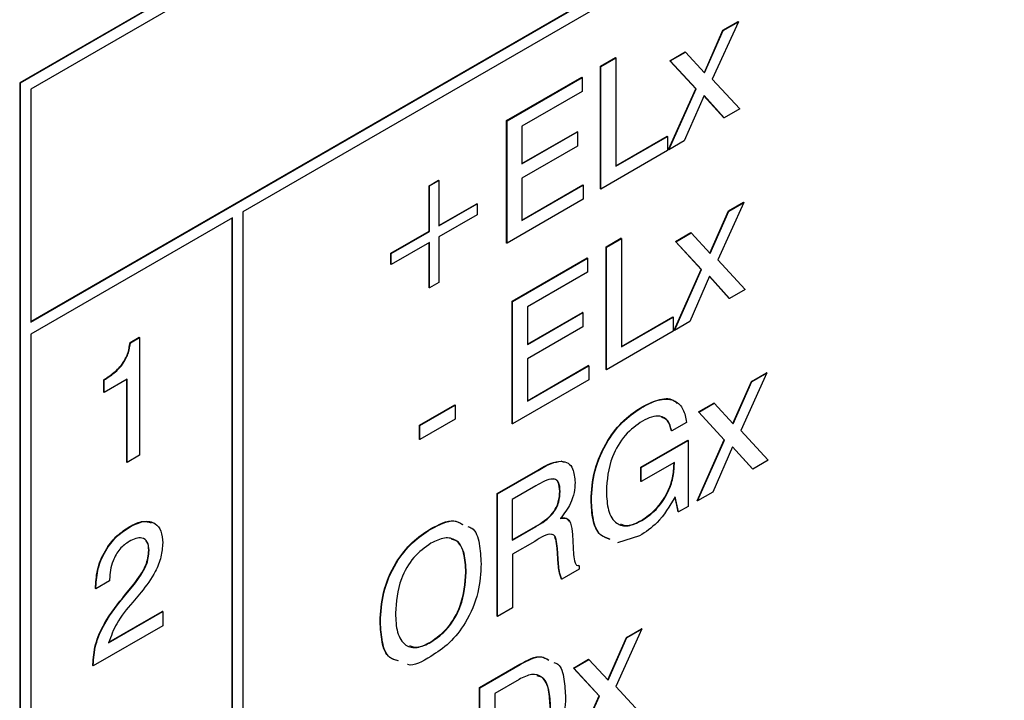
# Model space of a CAD drawing. Header units: millimetres. Extents: x 11 to 190, y 5 to 296.
# Tile 70 of 71: x 170.52 to 180.36, y 257.5 to 264.31. Entities that reach past the tile are written whole.
import ezdxf

# ---------------------------------------------------------------- set-up
doc = ezdxf.new("R2010")
doc.units = ezdxf.units.MM
doc.layers.add('標註文字', color=4, linetype='Continuous')

msp = doc.modelspace()

# ---------------------------------------------------------------- linework, layer by layer
at = {"layer": '標註文字'}
for p, q in [((185.4765, 272.3082), (170.5212, 263.6747)), ((185.48, 272.3062), (170.5247, 263.6727)), ((185.3739, 272.1225), (170.6308, 263.6114)), ((170.6308, 261.2884), (185.3704, 269.7974)), ((170.6308, 261.2843), (185.3739, 269.7953)), ((185.3739, 269.6729), (172.7521, 262.3864)), ((177.7018, 264.286), (177.4413, 263.7104)), ((177.5479, 264.2012), (177.6983, 264.288)), ((177.5514, 264.1991), (177.7018, 264.286)), ((177.7018, 264.286), (177.6983, 264.288)), ((177.3618, 263.7787), (177.5479, 264.2012)), ((177.3648, 263.7754), (177.5514, 264.1991)), ((177.5514, 264.1991), (177.5479, 264.2012)), ((177.0184, 263.8955), (177.1709, 263.9836)), ((177.0219, 263.8935), (177.1745, 263.9815)), ((177.1745, 263.9815), (177.1709, 263.9836)), ((177.1745, 263.9815), (177.3648, 263.7754)), ((176.3249, 263.8406), (176.4744, 263.927)), ((176.3284, 263.8386), (176.478, 263.9249)), ((176.478, 263.9249), (176.4744, 263.927)), ((176.478, 263.9249), (176.478, 262.8414)), ((177.2753, 263.6169), (177.0184, 263.8955)), ((177.0219, 263.8935), (177.0184, 263.8955)), ((177.2788, 263.6148), (177.0219, 263.8935)), ((176.3249, 262.6158), (176.3249, 263.8406)), ((176.3284, 263.8386), (176.3249, 263.8406)), ((176.3284, 262.6138), (176.3284, 263.8386)), ((170.5212, 263.6747), (170.5212, 214.7639)), ((170.5247, 263.6727), (170.5212, 263.6747)), ((170.5247, 263.6727), (170.5247, 214.7619)), ((175.3866, 263.299), (176.1362, 263.7317)), ((175.3901, 263.2969), (176.1397, 263.7297)), ((176.1397, 263.7297), (176.1362, 263.7317)), ((176.1397, 263.7297), (176.1397, 263.5883)), ((177.4413, 263.7104), (177.7154, 263.4145)), ((170.6308, 263.6114), (170.6308, 261.2843)), ((176.1397, 263.5883), (175.5397, 263.2419)), ((177.0048, 263.0083), (177.2753, 263.6169)), ((177.0083, 263.0063), (177.2788, 263.6148)), ((177.2788, 263.6148), (177.2753, 263.6169)), ((177.3583, 263.5481), (177.1611, 263.0945)), ((177.5564, 263.3267), (177.3577, 263.5468)), ((177.5599, 263.3247), (177.3583, 263.5481)), ((177.7154, 263.4145), (177.5599, 263.3247)), ((175.3866, 262.0742), (175.3866, 263.299)), ((175.3901, 263.2969), (175.3866, 263.299)), ((175.3901, 262.0721), (175.3901, 263.2969)), ((177.5599, 263.3247), (177.5564, 263.3267)), ((175.5397, 263.2419), (175.5397, 262.8651)), ((175.5397, 262.8692), (176.0903, 263.187)), ((175.5397, 262.8651), (176.0938, 263.185)), ((176.0938, 263.185), (176.0903, 263.187)), ((176.0938, 263.185), (176.0938, 263.0437)), ((176.478, 262.8455), (176.9912, 263.1418)), ((176.478, 262.8414), (176.9947, 263.1397)), ((176.9947, 263.1397), (176.9912, 263.1418)), ((176.9947, 263.1397), (176.9947, 262.9984)), ((177.1611, 263.0945), (177.0083, 263.0063)), ((176.0938, 263.0437), (175.5397, 262.7238)), ((176.9947, 262.9984), (176.3284, 262.6138)), ((177.0083, 263.0063), (177.0048, 263.0083)), ((174.6115, 262.6474), (174.7067, 262.7023)), ((174.615, 262.6453), (174.7102, 262.7003)), ((174.7102, 262.7003), (174.7067, 262.7023)), ((174.7102, 262.7003), (174.7102, 262.2449)), ((175.5397, 262.7238), (175.5397, 262.2998)), ((174.6115, 262.192), (174.6115, 262.6474)), ((174.615, 262.6453), (174.6115, 262.6474)), ((174.615, 262.19), (174.615, 262.6453)), ((175.5397, 262.3039), (176.1481, 262.6551)), ((175.5397, 262.2998), (176.1516, 262.653)), ((176.1516, 262.653), (176.1481, 262.6551)), ((176.1516, 262.653), (176.1516, 262.5117)), ((176.3284, 262.6138), (176.3249, 262.6158)), ((176.1516, 262.5117), (175.3901, 262.0721)), ((177.7562, 262.4802), (177.4957, 261.9046)), ((177.6022, 262.3954), (177.7527, 262.4822)), ((177.6058, 262.3933), (177.7562, 262.4802)), ((177.7562, 262.4802), (177.7527, 262.4822)), ((172.7521, 262.3864), (172.7521, 216.1702)), ((174.7102, 262.249), (175.0874, 262.4667)), ((174.7102, 262.2449), (175.091, 262.4647)), ((175.091, 262.4647), (175.0874, 262.4667)), ((175.091, 262.4647), (175.091, 262.3548)), ((177.4162, 261.9729), (177.6022, 262.3954)), ((177.4192, 261.9696), (177.6058, 262.3933)), ((177.6058, 262.3933), (177.6022, 262.3954)), ((172.646, 262.3252), (170.6308, 261.1618)), ((172.6425, 216.111), (172.6425, 262.3231)), ((172.646, 216.109), (172.646, 262.3252)), ((175.091, 262.3548), (174.7102, 262.135)), ((174.2307, 261.9722), (174.6115, 262.192)), ((174.2343, 261.9702), (174.615, 262.19)), ((174.615, 262.19), (174.6115, 262.192)), ((177.0728, 262.0897), (177.2253, 262.1778)), ((177.0763, 262.0877), (177.2289, 262.1757)), ((177.2289, 262.1757), (177.2253, 262.1778)), ((177.2289, 262.1757), (177.4192, 261.9696)), ((174.615, 262.08), (174.2343, 261.8602)), ((174.6115, 261.6267), (174.6115, 262.078)), ((174.615, 261.6247), (174.615, 262.08)), ((174.7102, 262.135), (174.7102, 261.6796)), ((176.3793, 262.0348), (176.5288, 262.1212)), ((176.3828, 262.0328), (176.5324, 262.1191)), ((176.5324, 262.1191), (176.5288, 262.1212)), ((176.5324, 262.1191), (176.5324, 261.0356)), ((177.3296, 261.8111), (177.0728, 262.0897)), ((177.0763, 262.0877), (177.0728, 262.0897)), ((177.3332, 261.809), (177.0763, 262.0877)), ((175.3901, 262.0721), (175.3866, 262.0742)), ((176.3793, 260.81), (176.3793, 262.0348)), ((176.3828, 262.0328), (176.3793, 262.0348)), ((176.3828, 260.808), (176.3828, 262.0328)), ((174.2307, 261.8623), (174.2307, 261.9722)), ((174.2343, 261.9702), (174.2307, 261.9722)), ((174.2343, 261.8602), (174.2343, 261.9702)), ((175.441, 261.4931), (176.1906, 261.9259)), ((175.4445, 261.4911), (176.1941, 261.9238)), ((176.1941, 261.9238), (176.1906, 261.9259)), ((176.1941, 261.9238), (176.1941, 261.7825)), ((177.4957, 261.9046), (177.7698, 261.6087)), ((174.2343, 261.8602), (174.2307, 261.8623)), ((176.1941, 261.7825), (175.5941, 261.4361)), ((177.0592, 261.2025), (177.3296, 261.8111)), ((177.0627, 261.2005), (177.3332, 261.809)), ((177.3332, 261.809), (177.3296, 261.8111)), ((177.4126, 261.7423), (177.2155, 261.2886)), ((177.6107, 261.5209), (177.4121, 261.741)), ((177.6143, 261.5189), (177.4126, 261.7423)), ((174.615, 261.6247), (174.6115, 261.6267)), ((174.7102, 261.6796), (174.615, 261.6247)), ((177.7698, 261.6087), (177.6143, 261.5189)), ((175.441, 260.2683), (175.441, 261.4931)), ((175.4445, 261.4911), (175.441, 261.4931)), ((175.4445, 260.2663), (175.4445, 261.4911)), ((177.6143, 261.5189), (177.6107, 261.5209)), ((175.5941, 261.4361), (175.5941, 261.0593)), ((175.5941, 261.0634), (176.1447, 261.3812)), ((175.5941, 261.0593), (176.1482, 261.3792)), ((176.1482, 261.3792), (176.1447, 261.3812)), ((176.1482, 261.3792), (176.1482, 261.2378)), ((176.5324, 261.0397), (177.0456, 261.336)), ((176.5324, 261.0356), (177.0491, 261.3339)), ((177.0491, 261.3339), (177.0456, 261.336)), ((177.0491, 261.3339), (177.0491, 261.1926)), ((177.2155, 261.2886), (177.0627, 261.2005)), ((176.1482, 261.2378), (175.5941, 260.9179)), ((177.0491, 261.1926), (176.3828, 260.808)), ((177.0627, 261.2005), (177.0592, 261.2025)), ((170.6308, 261.1618), (170.6308, 214.9456)), ((171.6235, 261.0795), (171.7151, 261.1323)), ((171.627, 261.0774), (171.7186, 261.1303)), ((171.7186, 261.1303), (171.7151, 261.1323)), ((171.7186, 261.1303), (171.7186, 259.9526)), ((171.627, 261.0774), (171.6235, 261.0795)), ((175.5941, 260.9179), (175.5941, 260.494)), ((175.5941, 260.4981), (176.2025, 260.8493)), ((175.5941, 260.494), (176.206, 260.8472)), ((176.206, 260.8472), (176.2025, 260.8493)), ((176.206, 260.8472), (176.206, 260.7059)), ((176.3828, 260.808), (176.3793, 260.81)), ((171.3615, 260.5828), (171.3615, 260.7084)), ((171.3651, 260.7064), (171.3615, 260.7084)), ((171.5962, 260.7142), (171.3651, 260.5807)), ((171.3651, 260.5807), (171.3651, 260.7064)), ((171.5927, 259.884), (171.5927, 260.7121)), ((171.5962, 259.8819), (171.5962, 260.7142)), ((176.206, 260.7059), (175.4445, 260.2663)), ((177.9874, 260.7764), (177.7269, 260.2008)), ((177.8334, 260.6916), (177.9838, 260.7784)), ((177.837, 260.6896), (177.9874, 260.7764)), ((177.9874, 260.7764), (177.9838, 260.7784)), ((177.6474, 260.2691), (177.8334, 260.6916)), ((177.6504, 260.2658), (177.837, 260.6896)), ((177.837, 260.6896), (177.8334, 260.6916)), ((171.3651, 260.5807), (171.3615, 260.5828)), ((174.5163, 260.2527), (174.8699, 260.4568)), ((174.5198, 260.2507), (174.8734, 260.4548)), ((174.8734, 260.4548), (174.8699, 260.4568)), ((174.8734, 260.4548), (174.8734, 260.3135)), ((176.7493, 260.4385), (176.7458, 260.4406)), ((177.3039, 260.3859), (177.4565, 260.474)), ((177.3075, 260.3839), (177.46, 260.472)), ((177.46, 260.472), (177.4565, 260.474)), ((177.46, 260.472), (177.6504, 260.2658)), ((174.8734, 260.3135), (174.5198, 260.1094)), ((177.5608, 260.1073), (177.3039, 260.3859)), ((177.3075, 260.3839), (177.3039, 260.3859)), ((177.5644, 260.1053), (177.3075, 260.3839)), ((174.5163, 260.1114), (174.5163, 260.2527)), ((174.5198, 260.2507), (174.5163, 260.2527)), ((174.5198, 260.1094), (174.5198, 260.2507)), ((175.4445, 260.2663), (175.441, 260.2683)), ((177.1851, 260.2818), (177.0355, 260.1955)), ((174.5198, 260.1094), (174.5163, 260.1114)), ((177.0355, 260.1955), (177.032, 260.1975)), ((177.2903, 259.4987), (177.5608, 260.1073)), ((177.5644, 260.1053), (177.5608, 260.1073)), ((177.7269, 260.2008), (178.001, 259.9049)), ((176.7275, 259.8333), (177.1952, 260.1033)), ((176.731, 259.8313), (177.1987, 260.1013)), ((177.1987, 260.1013), (177.1952, 260.1033)), ((177.1987, 260.1013), (177.1987, 259.4417)), ((177.2939, 259.4967), (177.5644, 260.1053)), ((177.6438, 260.0385), (177.4466, 259.5849)), ((177.8419, 259.8171), (177.6433, 260.0373)), ((177.8455, 259.8151), (177.6438, 260.0385)), ((171.7186, 259.9526), (171.5962, 259.8819)), ((171.5962, 259.8819), (171.5927, 259.884)), ((175.9297, 259.8954), (175.9623, 259.8852)), ((175.9332, 259.8933), (175.9297, 259.8954)), ((176.7275, 259.692), (176.7275, 259.8333)), ((176.731, 259.8313), (176.7275, 259.8333)), ((177.0627, 259.8814), (176.731, 259.69)), ((176.731, 259.69), (176.731, 259.8313)), ((177.0592, 259.8683), (177.0592, 259.8794)), ((177.0627, 259.8662), (177.0592, 259.8683)), ((177.0627, 259.8662), (177.0627, 259.8814)), ((177.8455, 259.8151), (177.8419, 259.8171)), ((178.001, 259.9049), (177.8455, 259.8151)), ((175.2914, 259.5696), (175.6976, 259.8041)), ((175.2949, 259.5675), (175.7012, 259.8021)), ((175.7012, 259.8021), (175.6976, 259.8041)), ((175.6784, 259.6476), (175.443, 259.5117)), ((176.731, 259.69), (176.7275, 259.692)), ((175.2914, 258.3448), (175.2914, 259.5696)), ((175.2949, 259.5675), (175.2914, 259.5696)), ((175.2949, 258.3427), (175.2949, 259.5675)), ((175.9205, 259.5918), (175.9169, 259.5938)), ((177.1004, 259.3891), (177.0688, 259.5355)), ((177.1039, 259.387), (177.0712, 259.5389)), ((177.4466, 259.5849), (177.2939, 259.4967)), ((175.443, 259.5117), (175.443, 259.1034)), ((176.2332, 259.5029), (176.2297, 259.505)), ((177.1987, 259.4417), (177.1039, 259.387)), ((177.2939, 259.4967), (177.2903, 259.4987)), ((177.1039, 259.387), (177.1004, 259.3891)), ((171.6187, 259.2354), (171.6152, 259.2375)), ((175.443, 259.1075), (175.6749, 259.2414)), ((175.443, 259.1034), (175.6784, 259.2393)), ((175.6784, 259.2393), (175.6749, 259.2414)), ((176.7357, 259.3001), (176.7322, 259.3021)), ((174.6297, 259.2149), (174.6262, 259.2169)), ((176.0428, 259.1594), (176.056, 258.9614)), ((176.7147, 259.1466), (176.4928, 259.0775)), ((175.6676, 259.0918), (175.4445, 258.963)), ((171.8138, 259.0001), (171.8103, 259.0022)), ((175.4445, 258.963), (175.4445, 258.4291)), ((175.9023, 258.8692), (175.8897, 259.0243)), ((175.8933, 259.0223), (175.8897, 259.0243)), ((175.9058, 258.8671), (175.8933, 259.0223)), ((175.9023, 258.864), (175.9023, 258.8692)), ((175.9058, 258.8671), (175.9023, 258.8692)), ((175.9058, 258.862), (175.9023, 258.864)), ((175.9058, 258.862), (175.9058, 258.8671)), ((176.0966, 258.8537), (176.1073, 258.8504)), ((176.1108, 258.8483), (176.1073, 258.8504)), ((176.1108, 258.8483), (176.1108, 258.8137)), ((174.9822, 258.7824), (174.9786, 258.7845)), ((176.1108, 258.8137), (175.9383, 258.7141)), ((171.2799, 258.6199), (171.2799, 258.6403)), ((171.2835, 258.6383), (171.2799, 258.6403)), ((171.4194, 258.6964), (171.2835, 258.6179)), ((171.2835, 258.6179), (171.2835, 258.6383)), ((171.4194, 258.7101), (171.4194, 258.6964)), ((171.5791, 258.564), (171.6639, 258.6676)), ((171.5826, 258.5619), (171.6674, 258.6656)), ((171.6674, 258.6656), (171.6639, 258.6676)), ((175.9383, 258.7141), (175.9348, 258.7162)), ((171.2835, 258.6179), (171.2799, 258.6199)), ((171.5826, 258.5619), (171.5791, 258.564)), ((171.7345, 258.5834), (171.65, 258.484)), ((171.4101, 258.0786), (171.9498, 258.3901)), ((171.4124, 258.084), (171.9462, 258.3922)), ((171.9498, 258.3901), (171.9462, 258.3922)), ((171.9498, 258.3901), (171.9498, 258.2488)), ((175.2949, 258.3427), (175.2914, 258.3448)), ((175.4445, 258.4291), (175.2949, 258.3427)), ((171.9498, 258.2488), (171.2563, 257.8485)), ((174.1255, 258.2879), (174.122, 258.2899)), ((176.7363, 258.217), (176.4759, 257.6414)), ((176.5824, 258.1322), (176.7328, 258.219)), ((176.5859, 258.1301), (176.7363, 258.217)), ((176.7363, 258.217), (176.7328, 258.219)), ((174.6297, 258.0843), (174.6262, 258.0864)), ((176.3964, 257.7097), (176.5824, 258.1322)), ((176.3994, 257.7064), (176.5859, 258.1301)), ((176.5859, 258.1301), (176.5824, 258.1322)), ((171.2527, 257.8505), (171.2527, 257.8601)), ((171.2563, 257.858), (171.2527, 257.8601)), ((171.2563, 257.8485), (171.2527, 257.8505)), ((171.2563, 257.8485), (171.2563, 257.858)), ((175.1146, 257.6303), (175.5187, 257.8636)), ((175.1182, 257.6283), (175.5223, 257.8616)), ((175.5223, 257.8616), (175.5187, 257.8636)), ((176.0529, 257.8265), (176.2055, 257.9146)), ((176.0564, 257.8245), (176.209, 257.9125)), ((176.209, 257.9125), (176.2055, 257.9146)), ((176.209, 257.9125), (176.3994, 257.7064)), ((176.3098, 257.5479), (176.0529, 257.8265)), ((176.0564, 257.8245), (176.0529, 257.8265)), ((176.3133, 257.5458), (176.0564, 257.8245)), ((175.5102, 257.7132), (175.2677, 257.5733)), ((175.1146, 256.4055), (175.1146, 257.6303)), ((175.1182, 257.6283), (175.1146, 257.6303)), ((175.1182, 256.4035), (175.1182, 257.6283)), ((175.2677, 257.5733), (175.2677, 256.6311)), ((176.4759, 257.6414), (176.7499, 257.3455)), ((176.0393, 256.9393), (176.3098, 257.5479)), ((176.0428, 256.9373), (176.3133, 257.5458)), ((176.3133, 257.5458), (176.3098, 257.5479))]:
    msp.add_line(p, q, dxfattribs=at)
for points, knots in [([(171.3615, 260.7084), (171.3953, 260.7299), (171.4626, 260.7726), (171.5537, 260.8654), (171.6096, 260.9802), (171.6188, 261.0463), (171.6235, 261.0795)], [0, 0, 0, 0, 0.281064, 0.560363, 0.779679, 1, 1, 1, 1]), ([(171.3651, 260.7064), (171.3988, 260.7278), (171.4662, 260.7706), (171.5572, 260.8634), (171.6131, 260.9782), (171.6224, 261.0443), (171.627, 261.0774)], [0, 0, 0, 0, 0.281064, 0.560363, 0.779679, 1, 1, 1, 1]), ([(176.7458, 260.4406), (176.8031, 260.4685), (176.9174, 260.5241), (177.0423, 260.5246), (177.0821, 260.4784), (177.09, 260.4692)], [0, 0, 0, 0, 0.445886, 0.89006, 1, 1, 1, 1]), ([(176.7493, 260.4385), (176.8074, 260.4675), (176.9234, 260.5254), (177.0671, 260.5106), (177.1568, 260.4205), (177.1757, 260.3281), (177.1851, 260.2818)], [0, 0, 0, 0, 0.28036, 0.559644, 0.77957, 1, 1, 1, 1]), ([(176.2297, 259.505), (176.2352, 259.6008), (176.2463, 259.792), (176.3743, 260.0896), (176.557, 260.3166), (176.6828, 260.3992), (176.7458, 260.4406)], [0, 0, 0, 0, 0.280514, 0.559474, 0.779378, 1, 1, 1, 1]), ([(176.2332, 259.5029), (176.2388, 259.5988), (176.2499, 259.79), (176.3778, 260.0875), (176.5606, 260.3145), (176.6863, 260.3972), (176.7493, 260.4385)], [0, 0, 0, 0, 0.280514, 0.559474, 0.779378, 1, 1, 1, 1]), ([(177.0355, 260.1955), (177.0257, 260.2329), (177.0062, 260.3075), (176.9266, 260.3506), (176.8347, 260.3408), (176.7747, 260.31), (176.7446, 260.2945)], [0, 0, 0, 0, 0.279908, 0.558975, 0.779291, 1, 1, 1, 1]), ([(177.032, 260.1975), (177.0229, 260.2363), (177.0068, 260.3057), (176.9535, 260.3263), (176.93, 260.3354)], [0, 0, 0, 0, 0.559755, 1, 1, 1, 1]), ([(176.7446, 260.2945), (176.6847, 260.2532), (176.5651, 260.1708), (176.403, 259.8918), (176.3904, 259.7056), (176.3828, 259.5917)], [0, 0, 0, 0, 0.280674, 0.560091, 1, 1, 1, 1]), ([(175.6976, 259.8041), (175.7424, 259.8311), (175.8222, 259.8792), (175.8969, 259.8904), (175.9297, 259.8954)], [0, 0, 0, 0, 0.56113, 1, 1, 1, 1]), ([(175.7012, 259.8021), (175.746, 259.829), (175.8258, 259.8771), (175.9004, 259.8884), (175.9332, 259.8933)], [0, 0, 0, 0, 0.56113, 1, 1, 1, 1]), ([(175.9332, 259.8933), (175.9569, 259.8889), (176.0042, 259.8802), (176.0592, 259.81), (176.0659, 259.7298), (176.07, 259.6808)], [0, 0, 0, 0, 0.2803693, 0.5606242, 1, 1, 1, 1]), ([(176.7322, 259.3021), (176.7812, 259.3351), (176.8791, 259.401), (176.9927, 259.5658), (177.0517, 259.731), (177.0567, 259.8224), (177.0592, 259.8683)], [0, 0, 0, 0, 0.280182, 0.559137, 0.779257, 1, 1, 1, 1]), ([(176.7357, 259.3001), (176.7848, 259.3331), (176.8827, 259.3989), (176.9962, 259.5637), (177.0553, 259.7289), (177.0602, 259.8204), (177.0627, 259.8662)], [0, 0, 0, 0, 0.280182, 0.559137, 0.779257, 1, 1, 1, 1]), ([(175.9205, 259.5918), (175.9186, 259.624), (175.9157, 259.6725), (175.8842, 259.7115), (175.8107, 259.7235), (175.7372, 259.6813), (175.6784, 259.6476)], [0, 0, 0, 0, 0.2499136, 0.3751179, 0.5002848, 1, 1, 1, 1]), ([(175.9169, 259.5938), (175.9149, 259.6259), (175.912, 259.6739), (175.8825, 259.7127), (175.86, 259.715), (175.8499, 259.7161)], [0, 0, 0, 0, 0.523603, 0.785923, 1, 1, 1, 1]), ([(176.07, 259.6808), (176.0683, 259.6478), (176.0648, 259.5818), (176.0225, 259.4494), (175.9608, 259.3695), (175.9232, 259.3208)], [0, 0, 0, 0, 0.281123, 0.561717, 1, 1, 1, 1]), ([(175.6749, 259.2414), (175.7359, 259.2779), (175.8122, 259.3236), (175.8825, 259.4283), (175.9124, 259.5056), (175.9151, 259.5585), (175.9169, 259.5938)], [0, 0, 0, 0, 0.49872, 0.624089, 0.749578, 1, 1, 1, 1]), ([(175.6784, 259.2393), (175.7394, 259.2759), (175.8157, 259.3216), (175.886, 259.4263), (175.9159, 259.5035), (175.9186, 259.5565), (175.9205, 259.5918)], [0, 0, 0, 0, 0.49872, 0.624089, 0.749578, 1, 1, 1, 1]), ([(176.3828, 259.5917), (176.386, 259.5257), (176.3925, 259.3941), (176.4692, 259.2647), (176.5967, 259.2331), (176.6893, 259.2777), (176.7357, 259.3001)], [0, 0, 0, 0, 0.28094, 0.560263, 0.77982, 1, 1, 1, 1]), ([(177.0712, 259.5389), (177.0145, 259.445), (176.9129, 259.2767), (176.7754, 259.1865), (176.7147, 259.1466)], [0, 0, 0, 0, 0.558202, 1, 1, 1, 1]), ([(176.4178, 259.1143), (176.3831, 259.1258), (176.3008, 259.1531), (176.2412, 259.3047), (176.2335, 259.4381), (176.2297, 259.505)], [0, 0, 0, 0, 0.265926, 0.632579, 1, 1, 1, 1]), ([(176.4213, 259.1122), (176.3867, 259.1237), (176.3043, 259.1511), (176.2447, 259.3026), (176.2371, 259.4361), (176.2332, 259.5029)], [0, 0, 0, 0, 0.265926, 0.632579, 1, 1, 1, 1]), ([(175.9197, 259.3228), (175.9432, 259.3276), (175.9812, 259.3354), (175.9995, 259.306), (176.0064, 259.2949)], [0, 0, 0, 0, 0.619618, 1, 1, 1, 1]), ([(175.9232, 259.3208), (175.9459, 259.3244), (175.9912, 259.3316), (176.0361, 259.2684), (176.0403, 259.2009), (176.0428, 259.1594)], [0, 0, 0, 0, 0.279986, 0.558329, 1, 1, 1, 1]), ([(171.2799, 258.6403), (171.2836, 258.7019), (171.291, 258.8247), (171.3761, 259.0153), (171.4943, 259.1584), (171.5749, 259.2111), (171.6152, 259.2375)], [0, 0, 0, 0, 0.280418, 0.559343, 0.77933, 1, 1, 1, 1]), ([(171.2835, 258.6383), (171.2872, 258.6998), (171.2946, 258.8226), (171.3796, 259.0132), (171.4978, 259.1564), (171.5784, 259.2091), (171.6187, 259.2354)], [0, 0, 0, 0, 0.280418, 0.559343, 0.77933, 1, 1, 1, 1]), ([(171.6152, 259.2375), (171.6636, 259.2631), (171.7454, 259.3064), (171.8092, 259.2857), (171.8353, 259.2773)], [0, 0, 0, 0, 0.591467, 1, 1, 1, 1]), ([(171.6187, 259.2354), (171.6661, 259.2588), (171.7607, 259.3053), (171.8744, 259.2842), (171.941, 259.2011), (171.9468, 259.1187), (171.9498, 259.0774)], [0, 0, 0, 0, 0.280426, 0.559687, 0.779583, 1, 1, 1, 1]), ([(174.6262, 259.2169), (174.7087, 259.261), (174.8324, 259.3269), (174.9176, 259.2784), (174.9459, 259.2622)], [0, 0, 0, 0, 0.667914, 1, 1, 1, 1]), ([(174.6297, 259.2149), (174.7123, 259.2589), (174.8359, 259.3249), (174.9211, 259.2763), (174.9494, 259.2602)], [0, 0, 0, 0, 0.667914, 1, 1, 1, 1]), ([(174.9999, 259.2399), (175.0134, 259.2357), (175.0762, 259.216), (175.119, 259.0724), (175.1275, 258.9367), (175.1318, 258.8688)], [0, 0, 0, 0, 0.120578, 0.559665, 1, 1, 1, 1]), ([(176.5228, 259.2674), (176.5465, 259.2587), (176.6064, 259.2367), (176.6848, 259.2775), (176.7322, 259.3021)], [0, 0, 0, 0, 0.395112, 1, 1, 1, 1]), ([(171.8138, 259.0001), (171.8109, 259.0312), (171.805, 259.0932), (171.7488, 259.1307), (171.682, 259.1265), (171.6377, 259.1037), (171.6156, 259.0923)], [0, 0, 0, 0, 0.279581, 0.558527, 0.779022, 1, 1, 1, 1]), ([(174.122, 258.2899), (174.127, 258.3845), (174.1371, 258.573), (174.2582, 258.8686), (174.4394, 259.0943), (174.5638, 259.176), (174.6262, 259.2169)], [0, 0, 0, 0, 0.280678, 0.559592, 0.779388, 1, 1, 1, 1]), ([(174.1255, 258.2879), (174.1305, 258.3824), (174.1406, 258.5709), (174.2618, 258.8665), (174.4429, 259.0923), (174.5674, 259.174), (174.6297, 259.2149)], [0, 0, 0, 0, 0.280678, 0.559592, 0.779388, 1, 1, 1, 1]), ([(174.9822, 258.7824), (174.979, 258.8484), (174.9727, 258.9801), (174.8963, 259.1098), (174.7686, 259.1408), (174.676, 259.096), (174.6297, 259.0736)], [0, 0, 0, 0, 0.280942, 0.560278, 0.779786, 1, 1, 1, 1]), ([(175.8933, 259.0223), (175.8905, 259.053), (175.8865, 259.0992), (175.868, 259.1514), (175.8016, 259.1793), (175.7272, 259.1307), (175.6676, 259.0918)], [0, 0, 0, 0, 0.2510402, 0.3764248, 0.5003947, 1, 1, 1, 1]), ([(175.8897, 259.0243), (175.888, 259.0563), (175.8857, 259.0988), (175.8704, 259.1296), (175.8666, 259.1373)], [0, 0, 0, 0, 0.750831, 1, 1, 1, 1]), ([(171.6156, 259.0923), (171.5831, 259.0696), (171.5184, 259.0243), (171.4317, 258.8729), (171.4241, 258.7719), (171.4194, 258.7101)], [0, 0, 0, 0, 0.280554, 0.560287, 1, 1, 1, 1]), ([(171.9498, 259.0774), (171.9468, 259.0316), (171.9407, 258.94), (171.8699, 258.7585), (171.7859, 258.6498), (171.7345, 258.5834)], [0, 0, 0, 0, 0.280304, 0.56021, 1, 1, 1, 1]), ([(171.8103, 259.0022), (171.8096, 259.0363), (171.8089, 259.0777), (171.7852, 259.0926), (171.781, 259.0953)], [0, 0, 0, 0, 0.822954, 1, 1, 1, 1]), ([(174.6297, 259.0736), (174.5704, 259.032), (174.4519, 258.949), (174.2956, 258.6706), (174.2828, 258.4867), (174.2751, 258.3742)], [0, 0, 0, 0, 0.280377, 0.559997, 1, 1, 1, 1]), ([(174.9786, 258.7845), (174.9748, 258.849), (174.9673, 258.9777), (174.9121, 259.1001), (174.849, 259.109), (174.8355, 259.1109)], [0, 0, 0, 0, 0.441736, 0.880948, 1, 1, 1, 1]), ([(171.6639, 258.6676), (171.7077, 258.7264), (171.769, 258.8085), (171.8062, 258.9298), (171.8089, 258.978), (171.8103, 259.0022)], [0, 0, 0, 0, 0.558122, 0.779032, 1, 1, 1, 1]), ([(171.6674, 258.6656), (171.7113, 258.7244), (171.7725, 258.8065), (171.8098, 258.9277), (171.8125, 258.976), (171.8138, 259.0001)], [0, 0, 0, 0, 0.558122, 0.779032, 1, 1, 1, 1]), ([(176.056, 258.9614), (176.0583, 258.9317), (176.0614, 258.8904), (176.0839, 258.8525), (176.1018, 258.8497), (176.1108, 258.8483)], [0, 0, 0, 0, 0.560751, 0.780629, 1, 1, 1, 1]), ([(175.1318, 258.8688), (175.1268, 258.7745), (175.1168, 258.5864), (174.9968, 258.2912), (174.8162, 258.0653), (174.6919, 257.9838), (174.6297, 257.943)], [0, 0, 0, 0, 0.280657, 0.559607, 0.779421, 1, 1, 1, 1]), ([(175.9348, 258.7162), (175.9251, 258.7407), (175.9079, 258.7847), (175.904, 258.8397), (175.9023, 258.864)], [0, 0, 0, 0, 0.558411, 1, 1, 1, 1]), ([(175.9383, 258.7141), (175.9287, 258.7387), (175.9114, 258.7827), (175.9075, 258.8377), (175.9058, 258.862)], [0, 0, 0, 0, 0.558411, 1, 1, 1, 1]), ([(174.6262, 258.0864), (174.6853, 258.128), (174.8034, 258.2112), (174.9583, 258.4891), (174.9709, 258.6724), (174.9786, 258.7845)], [0, 0, 0, 0, 0.28029, 0.559924, 1, 1, 1, 1]), ([(174.6297, 258.0843), (174.6888, 258.126), (174.807, 258.2092), (174.9619, 258.4871), (174.9745, 258.6704), (174.9822, 258.7824)], [0, 0, 0, 0, 0.28029, 0.559924, 1, 1, 1, 1]), ([(171.2527, 257.8601), (171.2569, 257.9262), (171.2653, 258.0584), (171.3813, 258.3185), (171.504, 258.4708), (171.5791, 258.564)], [0, 0, 0, 0, 0.279996, 0.559198, 1, 1, 1, 1]), ([(171.2563, 257.858), (171.2605, 257.9242), (171.2688, 258.0563), (171.3848, 258.3165), (171.5075, 258.4687), (171.5826, 258.5619)], [0, 0, 0, 0, 0.279996, 0.559198, 1, 1, 1, 1]), ([(171.65, 258.484), (171.5915, 258.4155), (171.4876, 258.2938), (171.4337, 258.1441), (171.4101, 258.0786)], [0, 0, 0, 0, 0.562606, 1, 1, 1, 1]), ([(174.2751, 258.3742), (174.2783, 258.3081), (174.2849, 258.1763), (174.362, 258.0468), (174.4905, 258.017), (174.5833, 258.0618), (174.6297, 258.0843)], [0, 0, 0, 0, 0.2809278, 0.5602452, 0.7797808, 1, 1, 1, 1]), ([(174.3041, 257.8996), (174.2723, 257.9075), (174.1896, 257.9281), (174.1337, 258.084), (174.1259, 258.2212), (174.122, 258.2899)], [0, 0, 0, 0, 0.2368009, 0.6178487, 1, 1, 1, 1]), ([(174.3076, 257.8976), (174.2759, 257.9055), (174.1931, 257.9261), (174.1372, 258.082), (174.1294, 258.2192), (174.1255, 258.2879)], [0, 0, 0, 0, 0.236801, 0.617849, 1, 1, 1, 1]), ([(174.4149, 258.0505), (174.4391, 258.042), (174.4998, 258.0205), (174.5787, 258.0616), (174.6262, 258.0864)], [0, 0, 0, 0, 0.39861, 1, 1, 1, 1]), ([(174.6297, 257.943), (174.5444, 257.891), (174.4571, 257.8379), (174.396, 257.8627), (174.3946, 257.8632)], [0, 0, 0, 0, 0.97803, 1, 1, 1, 1]), ([(175.5187, 257.8636), (175.5956, 257.9057), (175.7066, 257.9666), (175.781, 257.9207), (175.8038, 257.9067)], [0, 0, 0, 0, 0.69303, 1, 1, 1, 1]), ([(175.5223, 257.8616), (175.5992, 257.9037), (175.7101, 257.9645), (175.7845, 257.9187), (175.8074, 257.9046)], [0, 0, 0, 0, 0.69303, 1, 1, 1, 1]), ([(175.8568, 257.8825), (175.8709, 257.8777), (175.93, 257.8574), (175.9641, 257.717), (175.9713, 257.5913), (175.9748, 257.5283)], [0, 0, 0, 0, 0.134706, 0.566697, 1, 1, 1, 1]), ([(175.8253, 257.4295), (175.8228, 257.4907), (175.8179, 257.6129), (175.7557, 257.7422), (175.6389, 257.7758), (175.5531, 257.7341), (175.5102, 257.7132)], [0, 0, 0, 0, 0.281177, 0.56059, 0.779794, 1, 1, 1, 1]), ([(175.8217, 257.4315), (175.8187, 257.4915), (175.8128, 257.6112), (175.7666, 257.7348), (175.7047, 257.7449), (175.6887, 257.7475)], [0, 0, 0, 0, 0.42709, 0.851501, 1, 1, 1, 1]), ([(175.9748, 257.5283), (175.9708, 257.4387), (175.9627, 257.26), (175.8618, 256.9789), (175.6951, 256.7523), (175.5762, 256.6731), (175.5165, 256.6334)], [0, 0, 0, 0, 0.280936, 0.560148, 0.779663, 1, 1, 1, 1])]:
    msp.add_open_spline(points, degree=3, knots=knots, dxfattribs=at)

doc.saveas('drawing.dxf')
